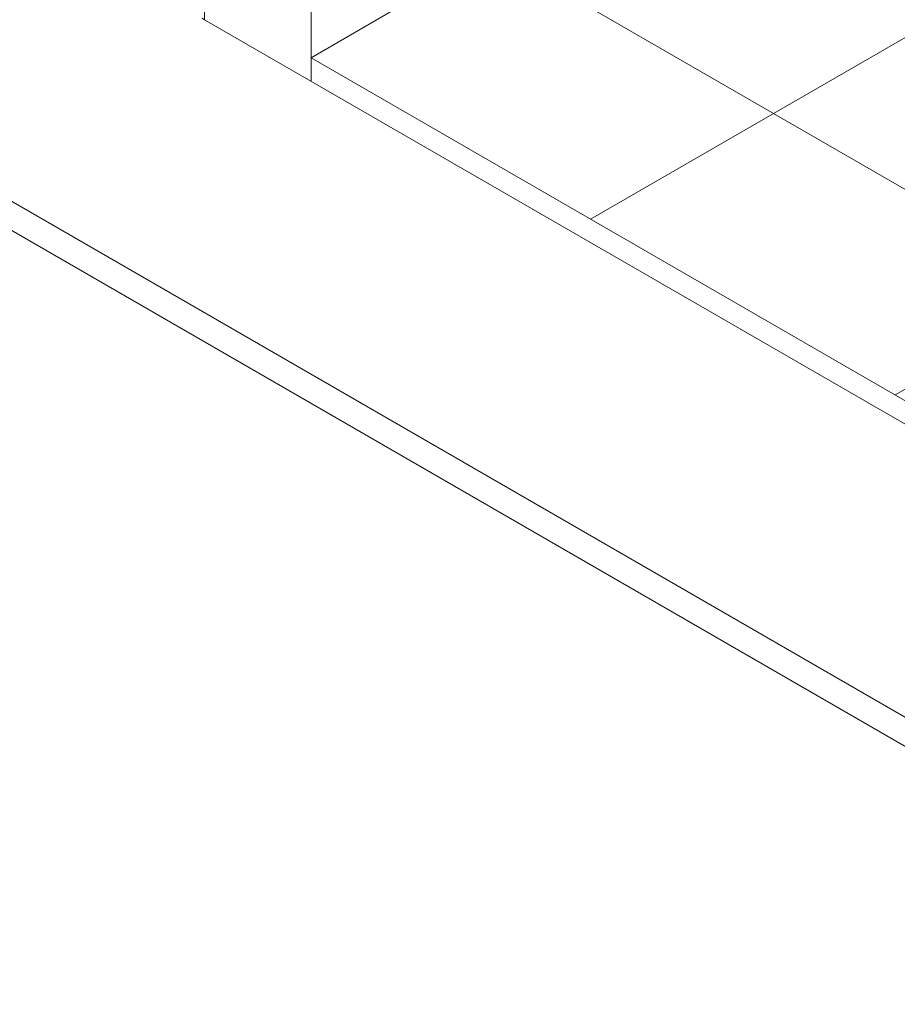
# Model space of a CAD drawing. Header units: metres. Extents: x -16.8 to 29.9, y -11.9 to 37.1.
# Tile 84 of 202: x 21.1 to 22.3, y -11.1 to -9.7. Entities that reach past the tile are written whole.
import ezdxf

# ---------------------------------------------------------------- set-up
doc = ezdxf.new("R2010")
doc.units = ezdxf.units.M
for name, color, linetype, lineweight in [('A-FLOR', 7, 'Continuous', 5), ('A-FLOR-PATT', 7, 'Continuous', 5), ('I-WALL', 7, 'Continuous', 5)]:
    doc.layers.add(name, color=color, linetype=linetype, lineweight=lineweight)

msp = doc.modelspace()

# ---------------------------------------------------------------- hatches: boundary and pattern name
at = {"layer": 'A-FLOR-PATT', "true_color": 0x787878}
h = msp.add_hatch(dxfattribs=at)
h.set_pattern_fill('FP_63', color=8, style=0, pattern_type=2)
h.set_pattern_definition([(30, (25.52877, -7.385), (-0.424263, 0.244945), []), (150, (25.52877, -7.385), (-0.424263, -0.244945), [])])
h.paths.add_polyline_path([(22.7283, -10.471), (22.7283, -9.0029), (21.6054, -9.6512), (21.6054, -9.6904), (21.4909, -9.7566), (22.6457, -10.4233)])

# ---------------------------------------------------------------- linework, layer by layer
at = {"layer": 'A-FLOR'}
for p, q in [((21.604, -9.6913), (21.4909, -9.7566)), ((20.6353, -9.7035), (22.9405, -11.0344)), ((23.294, -10.8303), (21.3424, -9.7035)), ((22.9405, -11.0752), (20.6353, -9.7443)), ((21.4909, -9.7566), (22.7283, -10.471)), ((21.4909, -9.7566), (21.4909, -9.7892))]:
    msp.add_line(p, q, dxfattribs=at)
at = {"layer": 'I-WALL'}
for p, q in [((21.3424, -7.6945), (21.3424, -9.7035)), ((21.4909, -9.7566), (21.4909, -7.8623)), ((21.3424, -9.7035), (21.3389, -9.7015))]:
    msp.add_line(p, q, dxfattribs=at)

doc.saveas('drawing.dxf')
